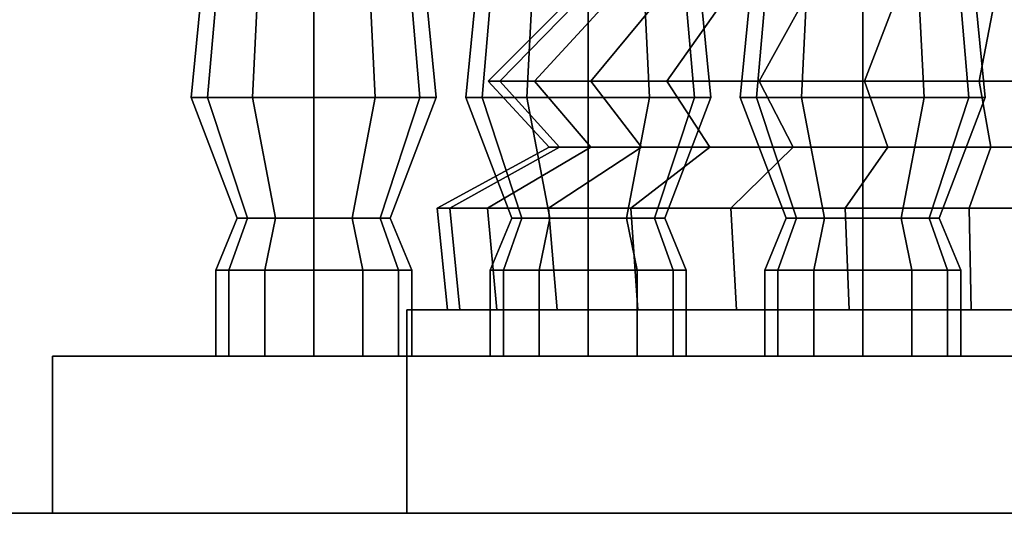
# Model space of a CAD drawing. Header units: metres. Extents: x 3 to 38.4, y 0 to 14.7.
# Tile 3 of 81: x 12.125 to 12.878, y 0.88 to 1.278. Entities that reach past the tile are written whole.
import ezdxf

# ---------------------------------------------------------------- set-up
doc = ezdxf.new("R2010")
doc.units = ezdxf.units.M
doc.layers.add('GRANITE', color=8, linetype='Continuous')
doc.layers.add('STUCCO', color=8, linetype='Continuous')

msp = doc.modelspace()

# ---------------------------------------------------------------- linework, layer by layer
at = {"layer": 'GRANITE'}
for points in [[(15.4, 0), (12.1, 0), (12.1, 0.9), (15.4, 0.9)], [(12.1, 0), (15.4, 0), (15.4, 0.9), (12.1, 0.9)]]:
    msp.add_lwpolyline(points, close=True, dxfattribs=at)
at = {"layer": 'STUCCO'}
for points in [[(12.2688, 1.218), (12.2562, 1.218), (12.266, 1.317), (12.2773, 1.317)], [(12.2562, 1.218), (12.2688, 1.218), (12.2773, 1.317), (12.266, 1.317)], [(12.2688, 1.218), (12.2562, 1.218), (12.266, 1.317), (12.2773, 1.317)], [(12.2562, 1.218), (12.2688, 1.218), (12.2773, 1.317), (12.266, 1.317)], [(12.3031, 1.218), (12.2688, 1.218), (12.2773, 1.317), (12.308, 1.317)], [(12.2688, 1.218), (12.3031, 1.218), (12.308, 1.317), (12.2773, 1.317)], [(12.3031, 1.218), (12.2688, 1.218), (12.2773, 1.317), (12.308, 1.317)], [(12.2688, 1.218), (12.3031, 1.218), (12.308, 1.317), (12.2773, 1.317)], [(12.35, 1.218), (12.3031, 1.218), (12.308, 1.317), (12.35, 1.317)], [(12.3031, 1.218), (12.35, 1.218), (12.35, 1.317), (12.308, 1.317)], [(12.35, 1.218), (12.3031, 1.218), (12.308, 1.317), (12.35, 1.317)], [(12.3031, 1.218), (12.35, 1.218), (12.35, 1.317), (12.308, 1.317)], [(12.3969, 1.218), (12.35, 1.218), (12.35, 1.317), (12.392, 1.317)], [(12.35, 1.218), (12.3969, 1.218), (12.392, 1.317), (12.35, 1.317)], [(12.3969, 1.218), (12.35, 1.218), (12.35, 1.317), (12.392, 1.317)], [(12.35, 1.218), (12.3969, 1.218), (12.392, 1.317), (12.35, 1.317)], [(12.4312, 1.218), (12.3969, 1.218), (12.392, 1.317), (12.4228, 1.317)], [(12.3969, 1.218), (12.4312, 1.218), (12.4228, 1.317), (12.392, 1.317)], [(12.4312, 1.218), (12.3969, 1.218), (12.392, 1.317), (12.4228, 1.317)], [(12.3969, 1.218), (12.4312, 1.218), (12.4228, 1.317), (12.392, 1.317)], [(12.4437, 1.218), (12.4312, 1.218), (12.4228, 1.317), (12.434, 1.317)], [(12.4312, 1.218), (12.4437, 1.218), (12.434, 1.317), (12.4228, 1.317)], [(12.4437, 1.218), (12.4312, 1.218), (12.4228, 1.317), (12.434, 1.317)], [(12.4312, 1.218), (12.4437, 1.218), (12.434, 1.317), (12.4228, 1.317)], [(12.4788, 1.218), (12.4663, 1.218), (12.476, 1.317), (12.4872, 1.317)], [(12.4663, 1.218), (12.4788, 1.218), (12.4872, 1.317), (12.476, 1.317)], [(12.4788, 1.218), (12.4663, 1.218), (12.476, 1.317), (12.4872, 1.317)], [(12.4663, 1.218), (12.4788, 1.218), (12.4872, 1.317), (12.476, 1.317)], [(12.5131, 1.218), (12.4788, 1.218), (12.4872, 1.317), (12.518, 1.317)], [(12.4788, 1.218), (12.5131, 1.218), (12.518, 1.317), (12.4872, 1.317)], [(12.5131, 1.218), (12.4788, 1.218), (12.4872, 1.317), (12.518, 1.317)], [(12.4788, 1.218), (12.5131, 1.218), (12.518, 1.317), (12.4872, 1.317)], [(12.56, 1.218), (12.5131, 1.218), (12.518, 1.317), (12.56, 1.317)], [(12.5131, 1.218), (12.56, 1.218), (12.56, 1.317), (12.518, 1.317)], [(12.56, 1.218), (12.5131, 1.218), (12.518, 1.317), (12.56, 1.317)], [(12.5131, 1.218), (12.56, 1.218), (12.56, 1.317), (12.518, 1.317)], [(12.6069, 1.218), (12.56, 1.218), (12.56, 1.317), (12.602, 1.317)], [(12.56, 1.218), (12.6069, 1.218), (12.602, 1.317), (12.56, 1.317)], [(12.6069, 1.218), (12.56, 1.218), (12.56, 1.317), (12.602, 1.317)], [(12.56, 1.218), (12.6069, 1.218), (12.602, 1.317), (12.56, 1.317)], [(12.6412, 1.218), (12.6069, 1.218), (12.602, 1.317), (12.6327, 1.317)], [(12.6069, 1.218), (12.6412, 1.218), (12.6327, 1.317), (12.602, 1.317)], [(12.6412, 1.218), (12.6069, 1.218), (12.602, 1.317), (12.6327, 1.317)], [(12.6069, 1.218), (12.6412, 1.218), (12.6327, 1.317), (12.602, 1.317)], [(12.6538, 1.218), (12.6412, 1.218), (12.6327, 1.317), (12.644, 1.317)], [(12.6412, 1.218), (12.6538, 1.218), (12.644, 1.317), (12.6327, 1.317)], [(12.6538, 1.218), (12.6412, 1.218), (12.6327, 1.317), (12.644, 1.317)], [(12.6412, 1.218), (12.6538, 1.218), (12.644, 1.317), (12.6327, 1.317)], [(12.6888, 1.218), (12.6762, 1.218), (12.686, 1.317), (12.6973, 1.317)], [(12.6762, 1.218), (12.6888, 1.218), (12.6973, 1.317), (12.686, 1.317)], [(12.6888, 1.218), (12.6762, 1.218), (12.686, 1.317), (12.6973, 1.317)], [(12.6762, 1.218), (12.6888, 1.218), (12.6973, 1.317), (12.686, 1.317)], [(12.7231, 1.218), (12.6888, 1.218), (12.6973, 1.317), (12.728, 1.317)], [(12.6888, 1.218), (12.7231, 1.218), (12.728, 1.317), (12.6973, 1.317)], [(12.7231, 1.218), (12.6888, 1.218), (12.6973, 1.317), (12.728, 1.317)], [(12.6888, 1.218), (12.7231, 1.218), (12.728, 1.317), (12.6973, 1.317)], [(12.77, 1.218), (12.7231, 1.218), (12.728, 1.317), (12.77, 1.317)], [(12.7231, 1.218), (12.77, 1.218), (12.77, 1.317), (12.728, 1.317)], [(12.77, 1.218), (12.7231, 1.218), (12.728, 1.317), (12.77, 1.317)], [(12.7231, 1.218), (12.77, 1.218), (12.77, 1.317), (12.728, 1.317)], [(12.8169, 1.218), (12.77, 1.218), (12.77, 1.317), (12.812, 1.317)], [(12.77, 1.218), (12.8169, 1.218), (12.812, 1.317), (12.77, 1.317)], [(12.8169, 1.218), (12.77, 1.218), (12.77, 1.317), (12.812, 1.317)], [(12.77, 1.218), (12.8169, 1.218), (12.812, 1.317), (12.77, 1.317)], [(12.8512, 1.218), (12.8169, 1.218), (12.812, 1.317), (12.8428, 1.317)], [(12.8169, 1.218), (12.8512, 1.218), (12.8428, 1.317), (12.812, 1.317)], [(12.8512, 1.218), (12.8169, 1.218), (12.812, 1.317), (12.8428, 1.317)], [(12.8169, 1.218), (12.8512, 1.218), (12.8428, 1.317), (12.812, 1.317)], [(12.8637, 1.218), (12.8512, 1.218), (12.8428, 1.317), (12.854, 1.317)], [(12.8512, 1.218), (12.8637, 1.218), (12.854, 1.317), (12.8428, 1.317)], [(12.8637, 1.218), (12.8512, 1.218), (12.8428, 1.317), (12.854, 1.317)], [(12.8512, 1.218), (12.8637, 1.218), (12.854, 1.317), (12.8428, 1.317)], [(12.4923, 1.2306), (12.4833, 1.2306), (12.5417, 1.2889), (12.5495, 1.2889)], [(12.4833, 1.2306), (12.4923, 1.2306), (12.5495, 1.2889), (12.5417, 1.2889)], [(12.4923, 1.2306), (12.4833, 1.2306), (12.5417, 1.2889), (12.5495, 1.2889)], [(12.4833, 1.2306), (12.4923, 1.2306), (12.5495, 1.2889), (12.5417, 1.2889)], [(12.4923, 1.2306), (12.4833, 1.2306), (12.5417, 1.2889), (12.5495, 1.2889)], [(12.4833, 1.2306), (12.4923, 1.2306), (12.5495, 1.2889), (12.5417, 1.2889)], [(12.4923, 1.2306), (12.4833, 1.2306), (12.5417, 1.2889), (12.5495, 1.2889)], [(12.4833, 1.2306), (12.4923, 1.2306), (12.5495, 1.2889), (12.5417, 1.2889)], [(12.5189, 1.2306), (12.4923, 1.2306), (12.5495, 1.2889), (12.5727, 1.2889)], [(12.4923, 1.2306), (12.5189, 1.2306), (12.5727, 1.2889), (12.5495, 1.2889)], [(12.5189, 1.2306), (12.4923, 1.2306), (12.5495, 1.2889), (12.5727, 1.2889)], [(12.4923, 1.2306), (12.5189, 1.2306), (12.5727, 1.2889), (12.5495, 1.2889)], [(12.5189, 1.2306), (12.4923, 1.2306), (12.5495, 1.2889), (12.5727, 1.2889)], [(12.4923, 1.2306), (12.5189, 1.2306), (12.5727, 1.2889), (12.5495, 1.2889)], [(12.5189, 1.2306), (12.4923, 1.2306), (12.5495, 1.2889), (12.5727, 1.2889)], [(12.4923, 1.2306), (12.5189, 1.2306), (12.5727, 1.2889), (12.5495, 1.2889)], [(12.562, 1.2306), (12.5189, 1.2306), (12.5727, 1.2889), (12.6105, 1.2889)], [(12.5189, 1.2306), (12.562, 1.2306), (12.6105, 1.2889), (12.5727, 1.2889)], [(12.562, 1.2306), (12.5189, 1.2306), (12.5727, 1.2889), (12.6105, 1.2889)], [(12.5189, 1.2306), (12.562, 1.2306), (12.6105, 1.2889), (12.5727, 1.2889)], [(12.562, 1.2306), (12.5189, 1.2306), (12.5727, 1.2889), (12.6105, 1.2889)], [(12.5189, 1.2306), (12.562, 1.2306), (12.6105, 1.2889), (12.5727, 1.2889)], [(12.562, 1.2306), (12.5189, 1.2306), (12.5727, 1.2889), (12.6105, 1.2889)], [(12.5189, 1.2306), (12.562, 1.2306), (12.6105, 1.2889), (12.5727, 1.2889)], [(12.62, 1.2306), (12.562, 1.2306), (12.6105, 1.2889), (12.6613, 1.2889)], [(12.562, 1.2306), (12.62, 1.2306), (12.6613, 1.2889), (12.6105, 1.2889)], [(12.62, 1.2306), (12.562, 1.2306), (12.6105, 1.2889), (12.6613, 1.2889)], [(12.562, 1.2306), (12.62, 1.2306), (12.6613, 1.2889), (12.6105, 1.2889)], [(12.62, 1.2306), (12.562, 1.2306), (12.6105, 1.2889), (12.6613, 1.2889)], [(12.562, 1.2306), (12.62, 1.2306), (12.6613, 1.2889), (12.6105, 1.2889)], [(12.62, 1.2306), (12.562, 1.2306), (12.6105, 1.2889), (12.6613, 1.2889)], [(12.562, 1.2306), (12.62, 1.2306), (12.6613, 1.2889), (12.6105, 1.2889)], [(12.6907, 1.2306), (12.62, 1.2306), (12.6613, 1.2889), (12.7231, 1.2889)], [(12.62, 1.2306), (12.6907, 1.2306), (12.7231, 1.2889), (12.6613, 1.2889)], [(12.6907, 1.2306), (12.62, 1.2306), (12.6613, 1.2889), (12.7231, 1.2889)], [(12.62, 1.2306), (12.6907, 1.2306), (12.7231, 1.2889), (12.6613, 1.2889)], [(12.6907, 1.2306), (12.62, 1.2306), (12.6613, 1.2889), (12.7231, 1.2889)], [(12.62, 1.2306), (12.6907, 1.2306), (12.7231, 1.2889), (12.6613, 1.2889)], [(12.6907, 1.2306), (12.62, 1.2306), (12.6613, 1.2889), (12.7231, 1.2889)], [(12.62, 1.2306), (12.6907, 1.2306), (12.7231, 1.2889), (12.6613, 1.2889)], [(12.7714, 1.2306), (12.6907, 1.2306), (12.7231, 1.2889), (12.7937, 1.2889)], [(12.6907, 1.2306), (12.7714, 1.2306), (12.7937, 1.2889), (12.7231, 1.2889)], [(12.7714, 1.2306), (12.6907, 1.2306), (12.7231, 1.2889), (12.7937, 1.2889)], [(12.6907, 1.2306), (12.7714, 1.2306), (12.7937, 1.2889), (12.7231, 1.2889)], [(12.7714, 1.2306), (12.6907, 1.2306), (12.7231, 1.2889), (12.7937, 1.2889)], [(12.6907, 1.2306), (12.7714, 1.2306), (12.7937, 1.2889), (12.7231, 1.2889)], [(12.7714, 1.2306), (12.6907, 1.2306), (12.7231, 1.2889), (12.7937, 1.2889)], [(12.6907, 1.2306), (12.7714, 1.2306), (12.7937, 1.2889), (12.7231, 1.2889)], [(12.859, 1.2306), (12.7714, 1.2306), (12.7937, 1.2889), (12.8703, 1.2889)], [(12.7714, 1.2306), (12.859, 1.2306), (12.8703, 1.2889), (12.7937, 1.2889)], [(12.859, 1.2306), (12.7714, 1.2306), (12.7937, 1.2889), (12.8703, 1.2889)], [(12.7714, 1.2306), (12.859, 1.2306), (12.8703, 1.2889), (12.7937, 1.2889)], [(12.859, 1.2306), (12.7714, 1.2306), (12.7937, 1.2889), (12.8703, 1.2889)], [(12.7714, 1.2306), (12.859, 1.2306), (12.8703, 1.2889), (12.7937, 1.2889)], [(12.859, 1.2306), (12.7714, 1.2306), (12.7937, 1.2889), (12.8703, 1.2889)], [(12.7714, 1.2306), (12.859, 1.2306), (12.8703, 1.2889), (12.7937, 1.2889)], [(12.95, 1.2306), (12.859, 1.2306), (12.8703, 1.2889), (12.95, 1.2889)], [(12.859, 1.2306), (12.95, 1.2306), (12.95, 1.2889), (12.8703, 1.2889)], [(12.95, 1.2306), (12.859, 1.2306), (12.8703, 1.2889), (12.95, 1.2889)], [(12.859, 1.2306), (12.95, 1.2306), (12.95, 1.2889), (12.8703, 1.2889)], [(12.95, 1.2306), (12.859, 1.2306), (12.8703, 1.2889), (12.95, 1.2889)], [(12.859, 1.2306), (12.95, 1.2306), (12.95, 1.2889), (12.8703, 1.2889)], [(12.95, 1.2306), (12.859, 1.2306), (12.8703, 1.2889), (12.95, 1.2889)], [(12.859, 1.2306), (12.95, 1.2306), (12.95, 1.2889), (12.8703, 1.2889)], [(12.5381, 1.18), (12.53, 1.18), (12.4833, 1.2306), (12.4923, 1.2306)], [(12.53, 1.18), (12.5381, 1.18), (12.4923, 1.2306), (12.4833, 1.2306)], [(12.5381, 1.18), (12.53, 1.18), (12.4833, 1.2306), (12.4923, 1.2306)], [(12.53, 1.18), (12.5381, 1.18), (12.4923, 1.2306), (12.4833, 1.2306)], [(12.5381, 1.18), (12.53, 1.18), (12.4833, 1.2306), (12.4923, 1.2306)], [(12.53, 1.18), (12.5381, 1.18), (12.4923, 1.2306), (12.4833, 1.2306)], [(12.5381, 1.18), (12.53, 1.18), (12.4833, 1.2306), (12.4923, 1.2306)], [(12.53, 1.18), (12.5381, 1.18), (12.4923, 1.2306), (12.4833, 1.2306)], [(12.562, 1.18), (12.5381, 1.18), (12.4923, 1.2306), (12.5189, 1.2306)], [(12.5381, 1.18), (12.562, 1.18), (12.5189, 1.2306), (12.4923, 1.2306)], [(12.562, 1.18), (12.5381, 1.18), (12.4923, 1.2306), (12.5189, 1.2306)], [(12.5381, 1.18), (12.562, 1.18), (12.5189, 1.2306), (12.4923, 1.2306)], [(12.562, 1.18), (12.5381, 1.18), (12.4923, 1.2306), (12.5189, 1.2306)], [(12.5381, 1.18), (12.562, 1.18), (12.5189, 1.2306), (12.4923, 1.2306)], [(12.562, 1.18), (12.5381, 1.18), (12.4923, 1.2306), (12.5189, 1.2306)], [(12.5381, 1.18), (12.562, 1.18), (12.5189, 1.2306), (12.4923, 1.2306)], [(12.6008, 1.18), (12.562, 1.18), (12.5189, 1.2306), (12.562, 1.2306)], [(12.562, 1.18), (12.6008, 1.18), (12.562, 1.2306), (12.5189, 1.2306)], [(12.6008, 1.18), (12.562, 1.18), (12.5189, 1.2306), (12.562, 1.2306)], [(12.562, 1.18), (12.6008, 1.18), (12.562, 1.2306), (12.5189, 1.2306)], [(12.6008, 1.18), (12.562, 1.18), (12.5189, 1.2306), (12.562, 1.2306)], [(12.562, 1.18), (12.6008, 1.18), (12.562, 1.2306), (12.5189, 1.2306)], [(12.6008, 1.18), (12.562, 1.18), (12.5189, 1.2306), (12.562, 1.2306)], [(12.562, 1.18), (12.6008, 1.18), (12.562, 1.2306), (12.5189, 1.2306)], [(12.653, 1.18), (12.6008, 1.18), (12.562, 1.2306), (12.62, 1.2306)], [(12.6008, 1.18), (12.653, 1.18), (12.62, 1.2306), (12.562, 1.2306)], [(12.653, 1.18), (12.6008, 1.18), (12.562, 1.2306), (12.62, 1.2306)], [(12.6008, 1.18), (12.653, 1.18), (12.62, 1.2306), (12.562, 1.2306)], [(12.653, 1.18), (12.6008, 1.18), (12.562, 1.2306), (12.62, 1.2306)], [(12.6008, 1.18), (12.653, 1.18), (12.62, 1.2306), (12.562, 1.2306)], [(12.653, 1.18), (12.6008, 1.18), (12.562, 1.2306), (12.62, 1.2306)], [(12.6008, 1.18), (12.653, 1.18), (12.62, 1.2306), (12.562, 1.2306)], [(12.7167, 1.18), (12.653, 1.18), (12.62, 1.2306), (12.6907, 1.2306)], [(12.653, 1.18), (12.7167, 1.18), (12.6907, 1.2306), (12.62, 1.2306)], [(12.7167, 1.18), (12.653, 1.18), (12.62, 1.2306), (12.6907, 1.2306)], [(12.653, 1.18), (12.7167, 1.18), (12.6907, 1.2306), (12.62, 1.2306)], [(12.7167, 1.18), (12.653, 1.18), (12.62, 1.2306), (12.6907, 1.2306)], [(12.653, 1.18), (12.7167, 1.18), (12.6907, 1.2306), (12.62, 1.2306)], [(12.7167, 1.18), (12.653, 1.18), (12.62, 1.2306), (12.6907, 1.2306)], [(12.653, 1.18), (12.7167, 1.18), (12.6907, 1.2306), (12.62, 1.2306)], [(12.7893, 1.18), (12.7167, 1.18), (12.6907, 1.2306), (12.7714, 1.2306)], [(12.7167, 1.18), (12.7893, 1.18), (12.7714, 1.2306), (12.6907, 1.2306)], [(12.7893, 1.18), (12.7167, 1.18), (12.6907, 1.2306), (12.7714, 1.2306)], [(12.7167, 1.18), (12.7893, 1.18), (12.7714, 1.2306), (12.6907, 1.2306)], [(12.7893, 1.18), (12.7167, 1.18), (12.6907, 1.2306), (12.7714, 1.2306)], [(12.7167, 1.18), (12.7893, 1.18), (12.7714, 1.2306), (12.6907, 1.2306)], [(12.7893, 1.18), (12.7167, 1.18), (12.6907, 1.2306), (12.7714, 1.2306)], [(12.7167, 1.18), (12.7893, 1.18), (12.7714, 1.2306), (12.6907, 1.2306)], [(12.8681, 1.18), (12.7893, 1.18), (12.7714, 1.2306), (12.859, 1.2306)], [(12.7893, 1.18), (12.8681, 1.18), (12.859, 1.2306), (12.7714, 1.2306)], [(12.8681, 1.18), (12.7893, 1.18), (12.7714, 1.2306), (12.859, 1.2306)], [(12.7893, 1.18), (12.8681, 1.18), (12.859, 1.2306), (12.7714, 1.2306)], [(12.8681, 1.18), (12.7893, 1.18), (12.7714, 1.2306), (12.859, 1.2306)], [(12.7893, 1.18), (12.8681, 1.18), (12.859, 1.2306), (12.7714, 1.2306)], [(12.8681, 1.18), (12.7893, 1.18), (12.7714, 1.2306), (12.859, 1.2306)], [(12.7893, 1.18), (12.8681, 1.18), (12.859, 1.2306), (12.7714, 1.2306)], [(12.95, 1.18), (12.8681, 1.18), (12.859, 1.2306), (12.95, 1.2306)], [(12.8681, 1.18), (12.95, 1.18), (12.95, 1.2306), (12.859, 1.2306)], [(12.95, 1.18), (12.8681, 1.18), (12.859, 1.2306), (12.95, 1.2306)], [(12.8681, 1.18), (12.95, 1.18), (12.95, 1.2306), (12.859, 1.2306)], [(12.95, 1.18), (12.8681, 1.18), (12.859, 1.2306), (12.95, 1.2306)], [(12.8681, 1.18), (12.95, 1.18), (12.95, 1.2306), (12.859, 1.2306)], [(12.95, 1.18), (12.8681, 1.18), (12.859, 1.2306), (12.95, 1.2306)], [(12.8681, 1.18), (12.95, 1.18), (12.95, 1.2306), (12.859, 1.2306)], [(12.2993, 1.1256), (12.2915, 1.1256), (12.2562, 1.218), (12.2688, 1.218)], [(12.2915, 1.1256), (12.2993, 1.1256), (12.2688, 1.218), (12.2562, 1.218)], [(12.2993, 1.1256), (12.2915, 1.1256), (12.2562, 1.218), (12.2688, 1.218)], [(12.2915, 1.1256), (12.2993, 1.1256), (12.2688, 1.218), (12.2562, 1.218)], [(12.3208, 1.1256), (12.2993, 1.1256), (12.2688, 1.218), (12.3031, 1.218)], [(12.2993, 1.1256), (12.3208, 1.1256), (12.3031, 1.218), (12.2688, 1.218)], [(12.3208, 1.1256), (12.2993, 1.1256), (12.2688, 1.218), (12.3031, 1.218)], [(12.2993, 1.1256), (12.3208, 1.1256), (12.3031, 1.218), (12.2688, 1.218)], [(12.35, 1.1256), (12.3208, 1.1256), (12.3031, 1.218), (12.35, 1.218)], [(12.3208, 1.1256), (12.35, 1.1256), (12.35, 1.218), (12.3031, 1.218)], [(12.35, 1.1256), (12.3208, 1.1256), (12.3031, 1.218), (12.35, 1.218)], [(12.3208, 1.1256), (12.35, 1.1256), (12.35, 1.218), (12.3031, 1.218)], [(12.3793, 1.1256), (12.35, 1.1256), (12.35, 1.218), (12.3969, 1.218)], [(12.35, 1.1256), (12.3793, 1.1256), (12.3969, 1.218), (12.35, 1.218)], [(12.3793, 1.1256), (12.35, 1.1256), (12.35, 1.218), (12.3969, 1.218)], [(12.35, 1.1256), (12.3793, 1.1256), (12.3969, 1.218), (12.35, 1.218)], [(12.4007, 1.1256), (12.3793, 1.1256), (12.3969, 1.218), (12.4312, 1.218)], [(12.3793, 1.1256), (12.4007, 1.1256), (12.4312, 1.218), (12.3969, 1.218)], [(12.4007, 1.1256), (12.3793, 1.1256), (12.3969, 1.218), (12.4312, 1.218)], [(12.3793, 1.1256), (12.4007, 1.1256), (12.4312, 1.218), (12.3969, 1.218)], [(12.4085, 1.1256), (12.4007, 1.1256), (12.4312, 1.218), (12.4437, 1.218)], [(12.4007, 1.1256), (12.4085, 1.1256), (12.4437, 1.218), (12.4312, 1.218)], [(12.4085, 1.1256), (12.4007, 1.1256), (12.4312, 1.218), (12.4437, 1.218)], [(12.4007, 1.1256), (12.4085, 1.1256), (12.4437, 1.218), (12.4312, 1.218)], [(12.5093, 1.1256), (12.5015, 1.1256), (12.4663, 1.218), (12.4788, 1.218)], [(12.5015, 1.1256), (12.5093, 1.1256), (12.4788, 1.218), (12.4663, 1.218)], [(12.5093, 1.1256), (12.5015, 1.1256), (12.4663, 1.218), (12.4788, 1.218)], [(12.5015, 1.1256), (12.5093, 1.1256), (12.4788, 1.218), (12.4663, 1.218)], [(12.5307, 1.1256), (12.5093, 1.1256), (12.4788, 1.218), (12.5131, 1.218)], [(12.5093, 1.1256), (12.5307, 1.1256), (12.5131, 1.218), (12.4788, 1.218)], [(12.5307, 1.1256), (12.5093, 1.1256), (12.4788, 1.218), (12.5131, 1.218)], [(12.5093, 1.1256), (12.5307, 1.1256), (12.5131, 1.218), (12.4788, 1.218)], [(12.56, 1.1256), (12.5307, 1.1256), (12.5131, 1.218), (12.56, 1.218)], [(12.5307, 1.1256), (12.56, 1.1256), (12.56, 1.218), (12.5131, 1.218)], [(12.56, 1.1256), (12.5307, 1.1256), (12.5131, 1.218), (12.56, 1.218)], [(12.5307, 1.1256), (12.56, 1.1256), (12.56, 1.218), (12.5131, 1.218)], [(12.5892, 1.1256), (12.56, 1.1256), (12.56, 1.218), (12.6069, 1.218)], [(12.56, 1.1256), (12.5892, 1.1256), (12.6069, 1.218), (12.56, 1.218)], [(12.5892, 1.1256), (12.56, 1.1256), (12.56, 1.218), (12.6069, 1.218)], [(12.56, 1.1256), (12.5892, 1.1256), (12.6069, 1.218), (12.56, 1.218)], [(12.6107, 1.1256), (12.5892, 1.1256), (12.6069, 1.218), (12.6412, 1.218)], [(12.5892, 1.1256), (12.6107, 1.1256), (12.6412, 1.218), (12.6069, 1.218)], [(12.6107, 1.1256), (12.5892, 1.1256), (12.6069, 1.218), (12.6412, 1.218)], [(12.5892, 1.1256), (12.6107, 1.1256), (12.6412, 1.218), (12.6069, 1.218)], [(12.6185, 1.1256), (12.6107, 1.1256), (12.6412, 1.218), (12.6538, 1.218)], [(12.6107, 1.1256), (12.6185, 1.1256), (12.6538, 1.218), (12.6412, 1.218)], [(12.6185, 1.1256), (12.6107, 1.1256), (12.6412, 1.218), (12.6538, 1.218)], [(12.6107, 1.1256), (12.6185, 1.1256), (12.6538, 1.218), (12.6412, 1.218)], [(12.7193, 1.1256), (12.7115, 1.1256), (12.6762, 1.218), (12.6888, 1.218)], [(12.7115, 1.1256), (12.7193, 1.1256), (12.6888, 1.218), (12.6762, 1.218)], [(12.7193, 1.1256), (12.7115, 1.1256), (12.6762, 1.218), (12.6888, 1.218)], [(12.7115, 1.1256), (12.7193, 1.1256), (12.6888, 1.218), (12.6762, 1.218)], [(12.7408, 1.1256), (12.7193, 1.1256), (12.6888, 1.218), (12.7231, 1.218)], [(12.7193, 1.1256), (12.7408, 1.1256), (12.7231, 1.218), (12.6888, 1.218)], [(12.7408, 1.1256), (12.7193, 1.1256), (12.6888, 1.218), (12.7231, 1.218)], [(12.7193, 1.1256), (12.7408, 1.1256), (12.7231, 1.218), (12.6888, 1.218)], [(12.77, 1.1256), (12.7408, 1.1256), (12.7231, 1.218), (12.77, 1.218)], [(12.7408, 1.1256), (12.77, 1.1256), (12.77, 1.218), (12.7231, 1.218)], [(12.77, 1.1256), (12.7408, 1.1256), (12.7231, 1.218), (12.77, 1.218)], [(12.7408, 1.1256), (12.77, 1.1256), (12.77, 1.218), (12.7231, 1.218)], [(12.7993, 1.1256), (12.77, 1.1256), (12.77, 1.218), (12.8169, 1.218)], [(12.77, 1.1256), (12.7993, 1.1256), (12.8169, 1.218), (12.77, 1.218)], [(12.7993, 1.1256), (12.77, 1.1256), (12.77, 1.218), (12.8169, 1.218)], [(12.77, 1.1256), (12.7993, 1.1256), (12.8169, 1.218), (12.77, 1.218)], [(12.8207, 1.1256), (12.7993, 1.1256), (12.8169, 1.218), (12.8512, 1.218)], [(12.7993, 1.1256), (12.8207, 1.1256), (12.8512, 1.218), (12.8169, 1.218)], [(12.8207, 1.1256), (12.7993, 1.1256), (12.8169, 1.218), (12.8512, 1.218)], [(12.7993, 1.1256), (12.8207, 1.1256), (12.8512, 1.218), (12.8169, 1.218)], [(12.8285, 1.1256), (12.8207, 1.1256), (12.8512, 1.218), (12.8637, 1.218)], [(12.8207, 1.1256), (12.8285, 1.1256), (12.8637, 1.218), (12.8512, 1.218)], [(12.8285, 1.1256), (12.8207, 1.1256), (12.8512, 1.218), (12.8637, 1.218)], [(12.8207, 1.1256), (12.8285, 1.1256), (12.8637, 1.218), (12.8512, 1.218)], [(12.4542, 1.1333), (12.4444, 1.1333), (12.53, 1.18), (12.5381, 1.18)], [(12.4444, 1.1333), (12.4542, 1.1333), (12.5381, 1.18), (12.53, 1.18)], [(12.4542, 1.1333), (12.4444, 1.1333), (12.53, 1.18), (12.5381, 1.18)], [(12.4444, 1.1333), (12.4542, 1.1333), (12.5381, 1.18), (12.53, 1.18)], [(12.4542, 1.1333), (12.4444, 1.1333), (12.53, 1.18), (12.5381, 1.18)], [(12.4444, 1.1333), (12.4542, 1.1333), (12.5381, 1.18), (12.53, 1.18)], [(12.4542, 1.1333), (12.4444, 1.1333), (12.53, 1.18), (12.5381, 1.18)], [(12.4444, 1.1333), (12.4542, 1.1333), (12.5381, 1.18), (12.53, 1.18)], [(12.4829, 1.1333), (12.4542, 1.1333), (12.5381, 1.18), (12.562, 1.18)], [(12.4542, 1.1333), (12.4829, 1.1333), (12.562, 1.18), (12.5381, 1.18)], [(12.4829, 1.1333), (12.4542, 1.1333), (12.5381, 1.18), (12.562, 1.18)], [(12.4542, 1.1333), (12.4829, 1.1333), (12.562, 1.18), (12.5381, 1.18)], [(12.4829, 1.1333), (12.4542, 1.1333), (12.5381, 1.18), (12.562, 1.18)], [(12.4542, 1.1333), (12.4829, 1.1333), (12.562, 1.18), (12.5381, 1.18)], [(12.4829, 1.1333), (12.4542, 1.1333), (12.5381, 1.18), (12.562, 1.18)], [(12.4542, 1.1333), (12.4829, 1.1333), (12.562, 1.18), (12.5381, 1.18)], [(12.5297, 1.1333), (12.4829, 1.1333), (12.562, 1.18), (12.6008, 1.18)], [(12.4829, 1.1333), (12.5297, 1.1333), (12.6008, 1.18), (12.562, 1.18)], [(12.5297, 1.1333), (12.4829, 1.1333), (12.562, 1.18), (12.6008, 1.18)], [(12.4829, 1.1333), (12.5297, 1.1333), (12.6008, 1.18), (12.562, 1.18)], [(12.5297, 1.1333), (12.4829, 1.1333), (12.562, 1.18), (12.6008, 1.18)], [(12.4829, 1.1333), (12.5297, 1.1333), (12.6008, 1.18), (12.562, 1.18)], [(12.5297, 1.1333), (12.4829, 1.1333), (12.562, 1.18), (12.6008, 1.18)], [(12.4829, 1.1333), (12.5297, 1.1333), (12.6008, 1.18), (12.562, 1.18)], [(12.5925, 1.1333), (12.5297, 1.1333), (12.6008, 1.18), (12.653, 1.18)], [(12.5297, 1.1333), (12.5925, 1.1333), (12.653, 1.18), (12.6008, 1.18)], [(12.5925, 1.1333), (12.5297, 1.1333), (12.6008, 1.18), (12.653, 1.18)], [(12.5297, 1.1333), (12.5925, 1.1333), (12.653, 1.18), (12.6008, 1.18)], [(12.5925, 1.1333), (12.5297, 1.1333), (12.6008, 1.18), (12.653, 1.18)], [(12.5297, 1.1333), (12.5925, 1.1333), (12.653, 1.18), (12.6008, 1.18)], [(12.5925, 1.1333), (12.5297, 1.1333), (12.6008, 1.18), (12.653, 1.18)], [(12.5297, 1.1333), (12.5925, 1.1333), (12.653, 1.18), (12.6008, 1.18)], [(12.6691, 1.1333), (12.5925, 1.1333), (12.653, 1.18), (12.7167, 1.18)], [(12.5925, 1.1333), (12.6691, 1.1333), (12.7167, 1.18), (12.653, 1.18)], [(12.6691, 1.1333), (12.5925, 1.1333), (12.653, 1.18), (12.7167, 1.18)], [(12.5925, 1.1333), (12.6691, 1.1333), (12.7167, 1.18), (12.653, 1.18)], [(12.6691, 1.1333), (12.5925, 1.1333), (12.653, 1.18), (12.7167, 1.18)], [(12.5925, 1.1333), (12.6691, 1.1333), (12.7167, 1.18), (12.653, 1.18)], [(12.6691, 1.1333), (12.5925, 1.1333), (12.653, 1.18), (12.7167, 1.18)], [(12.5925, 1.1333), (12.6691, 1.1333), (12.7167, 1.18), (12.653, 1.18)], [(12.7565, 1.1333), (12.6691, 1.1333), (12.7167, 1.18), (12.7893, 1.18)], [(12.6691, 1.1333), (12.7565, 1.1333), (12.7893, 1.18), (12.7167, 1.18)], [(12.7565, 1.1333), (12.6691, 1.1333), (12.7167, 1.18), (12.7893, 1.18)], [(12.6691, 1.1333), (12.7565, 1.1333), (12.7893, 1.18), (12.7167, 1.18)], [(12.7565, 1.1333), (12.6691, 1.1333), (12.7167, 1.18), (12.7893, 1.18)], [(12.6691, 1.1333), (12.7565, 1.1333), (12.7893, 1.18), (12.7167, 1.18)], [(12.7565, 1.1333), (12.6691, 1.1333), (12.7167, 1.18), (12.7893, 1.18)], [(12.6691, 1.1333), (12.7565, 1.1333), (12.7893, 1.18), (12.7167, 1.18)], [(12.8514, 1.1333), (12.7565, 1.1333), (12.7893, 1.18), (12.8681, 1.18)], [(12.7565, 1.1333), (12.8514, 1.1333), (12.8681, 1.18), (12.7893, 1.18)], [(12.8514, 1.1333), (12.7565, 1.1333), (12.7893, 1.18), (12.8681, 1.18)], [(12.7565, 1.1333), (12.8514, 1.1333), (12.8681, 1.18), (12.7893, 1.18)], [(12.8514, 1.1333), (12.7565, 1.1333), (12.7893, 1.18), (12.8681, 1.18)], [(12.7565, 1.1333), (12.8514, 1.1333), (12.8681, 1.18), (12.7893, 1.18)], [(12.8514, 1.1333), (12.7565, 1.1333), (12.7893, 1.18), (12.8681, 1.18)], [(12.7565, 1.1333), (12.8514, 1.1333), (12.8681, 1.18), (12.7893, 1.18)], [(12.95, 1.1333), (12.8514, 1.1333), (12.8681, 1.18), (12.95, 1.18)], [(12.8514, 1.1333), (12.95, 1.1333), (12.95, 1.18), (12.8681, 1.18)], [(12.95, 1.1333), (12.8514, 1.1333), (12.8681, 1.18), (12.95, 1.18)], [(12.8514, 1.1333), (12.95, 1.1333), (12.95, 1.18), (12.8681, 1.18)], [(12.95, 1.1333), (12.8514, 1.1333), (12.8681, 1.18), (12.95, 1.18)], [(12.8514, 1.1333), (12.95, 1.1333), (12.95, 1.18), (12.8681, 1.18)], [(12.95, 1.1333), (12.8514, 1.1333), (12.8681, 1.18), (12.95, 1.18)], [(12.8514, 1.1333), (12.95, 1.1333), (12.95, 1.18), (12.8681, 1.18)], [(12.4618, 1.0556), (12.4522, 1.0556), (12.4444, 1.1333), (12.4542, 1.1333)], [(12.4522, 1.0556), (12.4618, 1.0556), (12.4542, 1.1333), (12.4444, 1.1333)], [(12.4618, 1.0556), (12.4522, 1.0556), (12.4444, 1.1333), (12.4542, 1.1333)], [(12.4522, 1.0556), (12.4618, 1.0556), (12.4542, 1.1333), (12.4444, 1.1333)], [(12.4618, 1.0556), (12.4522, 1.0556), (12.4444, 1.1333), (12.4542, 1.1333)], [(12.4522, 1.0556), (12.4618, 1.0556), (12.4542, 1.1333), (12.4444, 1.1333)], [(12.4618, 1.0556), (12.4522, 1.0556), (12.4444, 1.1333), (12.4542, 1.1333)], [(12.4522, 1.0556), (12.4618, 1.0556), (12.4542, 1.1333), (12.4444, 1.1333)], [(12.4901, 1.0556), (12.4618, 1.0556), (12.4542, 1.1333), (12.4829, 1.1333)], [(12.4618, 1.0556), (12.4901, 1.0556), (12.4829, 1.1333), (12.4542, 1.1333)], [(12.4901, 1.0556), (12.4618, 1.0556), (12.4542, 1.1333), (12.4829, 1.1333)], [(12.4618, 1.0556), (12.4901, 1.0556), (12.4829, 1.1333), (12.4542, 1.1333)], [(12.4901, 1.0556), (12.4618, 1.0556), (12.4542, 1.1333), (12.4829, 1.1333)], [(12.4618, 1.0556), (12.4901, 1.0556), (12.4829, 1.1333), (12.4542, 1.1333)], [(12.4901, 1.0556), (12.4618, 1.0556), (12.4542, 1.1333), (12.4829, 1.1333)], [(12.4618, 1.0556), (12.4901, 1.0556), (12.4829, 1.1333), (12.4542, 1.1333)], [(12.5361, 1.0556), (12.4901, 1.0556), (12.4829, 1.1333), (12.5297, 1.1333)], [(12.4901, 1.0556), (12.5361, 1.0556), (12.5297, 1.1333), (12.4829, 1.1333)], [(12.5361, 1.0556), (12.4901, 1.0556), (12.4829, 1.1333), (12.5297, 1.1333)], [(12.4901, 1.0556), (12.5361, 1.0556), (12.5297, 1.1333), (12.4829, 1.1333)], [(12.5361, 1.0556), (12.4901, 1.0556), (12.4829, 1.1333), (12.5297, 1.1333)], [(12.4901, 1.0556), (12.5361, 1.0556), (12.5297, 1.1333), (12.4829, 1.1333)], [(12.5361, 1.0556), (12.4901, 1.0556), (12.4829, 1.1333), (12.5297, 1.1333)], [(12.4901, 1.0556), (12.5361, 1.0556), (12.5297, 1.1333), (12.4829, 1.1333)], [(12.598, 1.0556), (12.5361, 1.0556), (12.5297, 1.1333), (12.5925, 1.1333)], [(12.5361, 1.0556), (12.598, 1.0556), (12.5925, 1.1333), (12.5297, 1.1333)], [(12.598, 1.0556), (12.5361, 1.0556), (12.5297, 1.1333), (12.5925, 1.1333)], [(12.5361, 1.0556), (12.598, 1.0556), (12.5925, 1.1333), (12.5297, 1.1333)], [(12.598, 1.0556), (12.5361, 1.0556), (12.5297, 1.1333), (12.5925, 1.1333)], [(12.5361, 1.0556), (12.598, 1.0556), (12.5925, 1.1333), (12.5297, 1.1333)], [(12.598, 1.0556), (12.5361, 1.0556), (12.5297, 1.1333), (12.5925, 1.1333)], [(12.5361, 1.0556), (12.598, 1.0556), (12.5925, 1.1333), (12.5297, 1.1333)], [(12.6735, 1.0556), (12.598, 1.0556), (12.5925, 1.1333), (12.6691, 1.1333)], [(12.598, 1.0556), (12.6735, 1.0556), (12.6691, 1.1333), (12.5925, 1.1333)], [(12.6735, 1.0556), (12.598, 1.0556), (12.5925, 1.1333), (12.6691, 1.1333)], [(12.598, 1.0556), (12.6735, 1.0556), (12.6691, 1.1333), (12.5925, 1.1333)], [(12.6735, 1.0556), (12.598, 1.0556), (12.5925, 1.1333), (12.6691, 1.1333)], [(12.598, 1.0556), (12.6735, 1.0556), (12.6691, 1.1333), (12.5925, 1.1333)], [(12.6735, 1.0556), (12.598, 1.0556), (12.5925, 1.1333), (12.6691, 1.1333)], [(12.598, 1.0556), (12.6735, 1.0556), (12.6691, 1.1333), (12.5925, 1.1333)], [(12.7595, 1.0556), (12.6735, 1.0556), (12.6691, 1.1333), (12.7565, 1.1333)], [(12.6735, 1.0556), (12.7595, 1.0556), (12.7565, 1.1333), (12.6691, 1.1333)], [(12.7595, 1.0556), (12.6735, 1.0556), (12.6691, 1.1333), (12.7565, 1.1333)], [(12.6735, 1.0556), (12.7595, 1.0556), (12.7565, 1.1333), (12.6691, 1.1333)], [(12.7595, 1.0556), (12.6735, 1.0556), (12.6691, 1.1333), (12.7565, 1.1333)], [(12.6735, 1.0556), (12.7595, 1.0556), (12.7565, 1.1333), (12.6691, 1.1333)], [(12.7595, 1.0556), (12.6735, 1.0556), (12.6691, 1.1333), (12.7565, 1.1333)], [(12.6735, 1.0556), (12.7595, 1.0556), (12.7565, 1.1333), (12.6691, 1.1333)], [(12.8529, 1.0556), (12.7595, 1.0556), (12.7565, 1.1333), (12.8514, 1.1333)], [(12.7595, 1.0556), (12.8529, 1.0556), (12.8514, 1.1333), (12.7565, 1.1333)], [(12.8529, 1.0556), (12.7595, 1.0556), (12.7565, 1.1333), (12.8514, 1.1333)], [(12.7595, 1.0556), (12.8529, 1.0556), (12.8514, 1.1333), (12.7565, 1.1333)], [(12.8529, 1.0556), (12.7595, 1.0556), (12.7565, 1.1333), (12.8514, 1.1333)], [(12.7595, 1.0556), (12.8529, 1.0556), (12.8514, 1.1333), (12.7565, 1.1333)], [(12.8529, 1.0556), (12.7595, 1.0556), (12.7565, 1.1333), (12.8514, 1.1333)], [(12.7595, 1.0556), (12.8529, 1.0556), (12.8514, 1.1333), (12.7565, 1.1333)], [(12.95, 1.0556), (12.8529, 1.0556), (12.8514, 1.1333), (12.95, 1.1333)], [(12.8529, 1.0556), (12.95, 1.0556), (12.95, 1.1333), (12.8514, 1.1333)], [(12.95, 1.0556), (12.8529, 1.0556), (12.8514, 1.1333), (12.95, 1.1333)], [(12.8529, 1.0556), (12.95, 1.0556), (12.95, 1.1333), (12.8514, 1.1333)], [(12.95, 1.0556), (12.8529, 1.0556), (12.8514, 1.1333), (12.95, 1.1333)], [(12.8529, 1.0556), (12.95, 1.0556), (12.95, 1.1333), (12.8514, 1.1333)], [(12.95, 1.0556), (12.8529, 1.0556), (12.8514, 1.1333), (12.95, 1.1333)], [(12.8529, 1.0556), (12.95, 1.0556), (12.95, 1.1333), (12.8514, 1.1333)], [(12.2851, 1.086), (12.275, 1.086), (12.2915, 1.1256), (12.2993, 1.1256)], [(12.275, 1.086), (12.2851, 1.086), (12.2993, 1.1256), (12.2915, 1.1256)], [(12.2851, 1.086), (12.275, 1.086), (12.2915, 1.1256), (12.2993, 1.1256)], [(12.275, 1.086), (12.2851, 1.086), (12.2993, 1.1256), (12.2915, 1.1256)], [(12.3125, 1.086), (12.2851, 1.086), (12.2993, 1.1256), (12.3208, 1.1256)], [(12.2851, 1.086), (12.3125, 1.086), (12.3208, 1.1256), (12.2993, 1.1256)], [(12.3125, 1.086), (12.2851, 1.086), (12.2993, 1.1256), (12.3208, 1.1256)], [(12.2851, 1.086), (12.3125, 1.086), (12.3208, 1.1256), (12.2993, 1.1256)], [(12.35, 1.086), (12.3125, 1.086), (12.3208, 1.1256), (12.35, 1.1256)], [(12.3125, 1.086), (12.35, 1.086), (12.35, 1.1256), (12.3208, 1.1256)], [(12.35, 1.086), (12.3125, 1.086), (12.3208, 1.1256), (12.35, 1.1256)], [(12.3125, 1.086), (12.35, 1.086), (12.35, 1.1256), (12.3208, 1.1256)], [(12.3875, 1.086), (12.35, 1.086), (12.35, 1.1256), (12.3793, 1.1256)], [(12.35, 1.086), (12.3875, 1.086), (12.3793, 1.1256), (12.35, 1.1256)], [(12.3875, 1.086), (12.35, 1.086), (12.35, 1.1256), (12.3793, 1.1256)], [(12.35, 1.086), (12.3875, 1.086), (12.3793, 1.1256), (12.35, 1.1256)], [(12.4149, 1.086), (12.3875, 1.086), (12.3793, 1.1256), (12.4007, 1.1256)], [(12.3875, 1.086), (12.4149, 1.086), (12.4007, 1.1256), (12.3793, 1.1256)], [(12.4149, 1.086), (12.3875, 1.086), (12.3793, 1.1256), (12.4007, 1.1256)], [(12.3875, 1.086), (12.4149, 1.086), (12.4007, 1.1256), (12.3793, 1.1256)], [(12.425, 1.086), (12.4149, 1.086), (12.4007, 1.1256), (12.4085, 1.1256)], [(12.4149, 1.086), (12.425, 1.086), (12.4085, 1.1256), (12.4007, 1.1256)], [(12.425, 1.086), (12.4149, 1.086), (12.4007, 1.1256), (12.4085, 1.1256)], [(12.4149, 1.086), (12.425, 1.086), (12.4085, 1.1256), (12.4007, 1.1256)], [(12.4951, 1.086), (12.485, 1.086), (12.5015, 1.1256), (12.5093, 1.1256)], [(12.485, 1.086), (12.4951, 1.086), (12.5093, 1.1256), (12.5015, 1.1256)], [(12.4951, 1.086), (12.485, 1.086), (12.5015, 1.1256), (12.5093, 1.1256)], [(12.485, 1.086), (12.4951, 1.086), (12.5093, 1.1256), (12.5015, 1.1256)], [(12.5225, 1.086), (12.4951, 1.086), (12.5093, 1.1256), (12.5307, 1.1256)], [(12.4951, 1.086), (12.5225, 1.086), (12.5307, 1.1256), (12.5093, 1.1256)], [(12.5225, 1.086), (12.4951, 1.086), (12.5093, 1.1256), (12.5307, 1.1256)], [(12.4951, 1.086), (12.5225, 1.086), (12.5307, 1.1256), (12.5093, 1.1256)], [(12.56, 1.086), (12.5225, 1.086), (12.5307, 1.1256), (12.56, 1.1256)], [(12.5225, 1.086), (12.56, 1.086), (12.56, 1.1256), (12.5307, 1.1256)], [(12.56, 1.086), (12.5225, 1.086), (12.5307, 1.1256), (12.56, 1.1256)], [(12.5225, 1.086), (12.56, 1.086), (12.56, 1.1256), (12.5307, 1.1256)], [(12.5975, 1.086), (12.56, 1.086), (12.56, 1.1256), (12.5892, 1.1256)], [(12.56, 1.086), (12.5975, 1.086), (12.5892, 1.1256), (12.56, 1.1256)], [(12.5975, 1.086), (12.56, 1.086), (12.56, 1.1256), (12.5892, 1.1256)], [(12.56, 1.086), (12.5975, 1.086), (12.5892, 1.1256), (12.56, 1.1256)], [(12.625, 1.086), (12.5975, 1.086), (12.5892, 1.1256), (12.6107, 1.1256)], [(12.5975, 1.086), (12.625, 1.086), (12.6107, 1.1256), (12.5892, 1.1256)], [(12.625, 1.086), (12.5975, 1.086), (12.5892, 1.1256), (12.6107, 1.1256)], [(12.5975, 1.086), (12.625, 1.086), (12.6107, 1.1256), (12.5892, 1.1256)], [(12.635, 1.086), (12.625, 1.086), (12.6107, 1.1256), (12.6185, 1.1256)], [(12.625, 1.086), (12.635, 1.086), (12.6185, 1.1256), (12.6107, 1.1256)], [(12.635, 1.086), (12.625, 1.086), (12.6107, 1.1256), (12.6185, 1.1256)], [(12.625, 1.086), (12.635, 1.086), (12.6185, 1.1256), (12.6107, 1.1256)], [(12.705, 1.086), (12.695, 1.086), (12.7115, 1.1256), (12.7193, 1.1256)], [(12.695, 1.086), (12.705, 1.086), (12.7193, 1.1256), (12.7115, 1.1256)], [(12.705, 1.086), (12.695, 1.086), (12.7115, 1.1256), (12.7193, 1.1256)], [(12.695, 1.086), (12.705, 1.086), (12.7193, 1.1256), (12.7115, 1.1256)], [(12.7325, 1.086), (12.705, 1.086), (12.7193, 1.1256), (12.7408, 1.1256)], [(12.705, 1.086), (12.7325, 1.086), (12.7408, 1.1256), (12.7193, 1.1256)], [(12.7325, 1.086), (12.705, 1.086), (12.7193, 1.1256), (12.7408, 1.1256)], [(12.705, 1.086), (12.7325, 1.086), (12.7408, 1.1256), (12.7193, 1.1256)], [(12.77, 1.086), (12.7325, 1.086), (12.7408, 1.1256), (12.77, 1.1256)], [(12.7325, 1.086), (12.77, 1.086), (12.77, 1.1256), (12.7408, 1.1256)], [(12.77, 1.086), (12.7325, 1.086), (12.7408, 1.1256), (12.77, 1.1256)], [(12.7325, 1.086), (12.77, 1.086), (12.77, 1.1256), (12.7408, 1.1256)], [(12.8075, 1.086), (12.77, 1.086), (12.77, 1.1256), (12.7993, 1.1256)], [(12.77, 1.086), (12.8075, 1.086), (12.7993, 1.1256), (12.77, 1.1256)], [(12.8075, 1.086), (12.77, 1.086), (12.77, 1.1256), (12.7993, 1.1256)], [(12.77, 1.086), (12.8075, 1.086), (12.7993, 1.1256), (12.77, 1.1256)], [(12.8349, 1.086), (12.8075, 1.086), (12.7993, 1.1256), (12.8207, 1.1256)], [(12.8075, 1.086), (12.8349, 1.086), (12.8207, 1.1256), (12.7993, 1.1256)], [(12.8349, 1.086), (12.8075, 1.086), (12.7993, 1.1256), (12.8207, 1.1256)], [(12.8075, 1.086), (12.8349, 1.086), (12.8207, 1.1256), (12.7993, 1.1256)], [(12.845, 1.086), (12.8349, 1.086), (12.8207, 1.1256), (12.8285, 1.1256)], [(12.8349, 1.086), (12.845, 1.086), (12.8285, 1.1256), (12.8207, 1.1256)], [(12.845, 1.086), (12.8349, 1.086), (12.8207, 1.1256), (12.8285, 1.1256)], [(12.8349, 1.086), (12.845, 1.086), (12.8285, 1.1256), (12.8207, 1.1256)], [(12.2851, 1.02), (12.275, 1.02), (12.275, 1.086), (12.2851, 1.086)], [(12.275, 1.02), (12.2851, 1.02), (12.2851, 1.086), (12.275, 1.086)], [(12.2851, 1.02), (12.275, 1.02), (12.275, 1.086), (12.2851, 1.086)], [(12.275, 1.02), (12.2851, 1.02), (12.2851, 1.086), (12.275, 1.086)], [(12.3125, 1.02), (12.2851, 1.02), (12.2851, 1.086), (12.3125, 1.086)], [(12.2851, 1.02), (12.3125, 1.02), (12.3125, 1.086), (12.2851, 1.086)], [(12.3125, 1.02), (12.2851, 1.02), (12.2851, 1.086), (12.3125, 1.086)], [(12.2851, 1.02), (12.3125, 1.02), (12.3125, 1.086), (12.2851, 1.086)], [(12.35, 1.02), (12.3125, 1.02), (12.3125, 1.086), (12.35, 1.086)], [(12.3125, 1.02), (12.35, 1.02), (12.35, 1.086), (12.3125, 1.086)], [(12.35, 1.02), (12.3125, 1.02), (12.3125, 1.086), (12.35, 1.086)], [(12.3125, 1.02), (12.35, 1.02), (12.35, 1.086), (12.3125, 1.086)], [(12.3875, 1.02), (12.35, 1.02), (12.35, 1.086), (12.3875, 1.086)], [(12.35, 1.02), (12.3875, 1.02), (12.3875, 1.086), (12.35, 1.086)], [(12.3875, 1.02), (12.35, 1.02), (12.35, 1.086), (12.3875, 1.086)], [(12.35, 1.02), (12.3875, 1.02), (12.3875, 1.086), (12.35, 1.086)], [(12.4149, 1.02), (12.3875, 1.02), (12.3875, 1.086), (12.4149, 1.086)], [(12.3875, 1.02), (12.4149, 1.02), (12.4149, 1.086), (12.3875, 1.086)], [(12.4149, 1.02), (12.3875, 1.02), (12.3875, 1.086), (12.4149, 1.086)], [(12.3875, 1.02), (12.4149, 1.02), (12.4149, 1.086), (12.3875, 1.086)], [(12.425, 1.02), (12.4149, 1.02), (12.4149, 1.086), (12.425, 1.086)], [(12.4149, 1.02), (12.425, 1.02), (12.425, 1.086), (12.4149, 1.086)], [(12.425, 1.02), (12.4149, 1.02), (12.4149, 1.086), (12.425, 1.086)], [(12.4149, 1.02), (12.425, 1.02), (12.425, 1.086), (12.4149, 1.086)], [(12.4951, 1.02), (12.485, 1.02), (12.485, 1.086), (12.4951, 1.086)], [(12.485, 1.02), (12.4951, 1.02), (12.4951, 1.086), (12.485, 1.086)], [(12.4951, 1.02), (12.485, 1.02), (12.485, 1.086), (12.4951, 1.086)], [(12.485, 1.02), (12.4951, 1.02), (12.4951, 1.086), (12.485, 1.086)], [(12.5225, 1.02), (12.4951, 1.02), (12.4951, 1.086), (12.5225, 1.086)], [(12.4951, 1.02), (12.5225, 1.02), (12.5225, 1.086), (12.4951, 1.086)], [(12.5225, 1.02), (12.4951, 1.02), (12.4951, 1.086), (12.5225, 1.086)], [(12.4951, 1.02), (12.5225, 1.02), (12.5225, 1.086), (12.4951, 1.086)], [(12.56, 1.02), (12.5225, 1.02), (12.5225, 1.086), (12.56, 1.086)], [(12.5225, 1.02), (12.56, 1.02), (12.56, 1.086), (12.5225, 1.086)], [(12.56, 1.02), (12.5225, 1.02), (12.5225, 1.086), (12.56, 1.086)], [(12.5225, 1.02), (12.56, 1.02), (12.56, 1.086), (12.5225, 1.086)], [(12.5975, 1.02), (12.56, 1.02), (12.56, 1.086), (12.5975, 1.086)], [(12.56, 1.02), (12.5975, 1.02), (12.5975, 1.086), (12.56, 1.086)], [(12.5975, 1.02), (12.56, 1.02), (12.56, 1.086), (12.5975, 1.086)], [(12.56, 1.02), (12.5975, 1.02), (12.5975, 1.086), (12.56, 1.086)], [(12.625, 1.02), (12.5975, 1.02), (12.5975, 1.086), (12.625, 1.086)], [(12.5975, 1.02), (12.625, 1.02), (12.625, 1.086), (12.5975, 1.086)], [(12.625, 1.02), (12.5975, 1.02), (12.5975, 1.086), (12.625, 1.086)], [(12.5975, 1.02), (12.625, 1.02), (12.625, 1.086), (12.5975, 1.086)], [(12.635, 1.02), (12.625, 1.02), (12.625, 1.086), (12.635, 1.086)], [(12.625, 1.02), (12.635, 1.02), (12.635, 1.086), (12.625, 1.086)], [(12.635, 1.02), (12.625, 1.02), (12.625, 1.086), (12.635, 1.086)], [(12.625, 1.02), (12.635, 1.02), (12.635, 1.086), (12.625, 1.086)], [(12.705, 1.02), (12.695, 1.02), (12.695, 1.086), (12.705, 1.086)], [(12.695, 1.02), (12.705, 1.02), (12.705, 1.086), (12.695, 1.086)], [(12.705, 1.02), (12.695, 1.02), (12.695, 1.086), (12.705, 1.086)], [(12.695, 1.02), (12.705, 1.02), (12.705, 1.086), (12.695, 1.086)], [(12.7325, 1.02), (12.705, 1.02), (12.705, 1.086), (12.7325, 1.086)], [(12.705, 1.02), (12.7325, 1.02), (12.7325, 1.086), (12.705, 1.086)], [(12.7325, 1.02), (12.705, 1.02), (12.705, 1.086), (12.7325, 1.086)], [(12.705, 1.02), (12.7325, 1.02), (12.7325, 1.086), (12.705, 1.086)], [(12.77, 1.02), (12.7325, 1.02), (12.7325, 1.086), (12.77, 1.086)], [(12.7325, 1.02), (12.77, 1.02), (12.77, 1.086), (12.7325, 1.086)], [(12.77, 1.02), (12.7325, 1.02), (12.7325, 1.086), (12.77, 1.086)], [(12.7325, 1.02), (12.77, 1.02), (12.77, 1.086), (12.7325, 1.086)], [(12.8075, 1.02), (12.77, 1.02), (12.77, 1.086), (12.8075, 1.086)], [(12.77, 1.02), (12.8075, 1.02), (12.8075, 1.086), (12.77, 1.086)], [(12.8075, 1.02), (12.77, 1.02), (12.77, 1.086), (12.8075, 1.086)], [(12.77, 1.02), (12.8075, 1.02), (12.8075, 1.086), (12.77, 1.086)], [(12.8349, 1.02), (12.8075, 1.02), (12.8075, 1.086), (12.8349, 1.086)], [(12.8075, 1.02), (12.8349, 1.02), (12.8349, 1.086), (12.8075, 1.086)], [(12.8349, 1.02), (12.8075, 1.02), (12.8075, 1.086), (12.8349, 1.086)], [(12.8075, 1.02), (12.8349, 1.02), (12.8349, 1.086), (12.8075, 1.086)], [(12.845, 1.02), (12.8349, 1.02), (12.8349, 1.086), (12.845, 1.086)], [(12.8349, 1.02), (12.845, 1.02), (12.845, 1.086), (12.8349, 1.086)], [(12.845, 1.02), (12.8349, 1.02), (12.8349, 1.086), (12.845, 1.086)], [(12.8349, 1.02), (12.845, 1.02), (12.845, 1.086), (12.8349, 1.086)], [(13.4789, 0.9), (12.4211, 0.9), (12.4211, 1.0556), (13.4789, 1.0556)], [(12.4211, 0.9), (13.4789, 0.9), (13.4789, 1.0556), (12.4211, 1.0556)], [(13.4789, 0.9), (12.4211, 0.9), (12.4211, 1.0556), (13.4789, 1.0556)], [(12.4211, 0.9), (13.4789, 0.9), (13.4789, 1.0556), (12.4211, 1.0556)], [(13.4789, 0.9), (12.4211, 0.9), (12.4211, 1.0556), (13.4789, 1.0556)], [(12.4211, 0.9), (13.4789, 0.9), (13.4789, 1.0556), (12.4211, 1.0556)], [(13.4789, 0.9), (12.4211, 0.9), (12.4211, 1.0556), (13.4789, 1.0556)], [(12.4211, 0.9), (13.4789, 0.9), (13.4789, 1.0556), (12.4211, 1.0556)], [(15.35, 0.9), (12.15, 0.9), (12.15, 1.02), (15.35, 1.02)], [(12.15, 0.9), (15.35, 0.9), (15.35, 1.02), (12.15, 1.02)], [(15.35, 0.9), (12.15, 0.9), (12.15, 1.02), (15.35, 1.02)], [(12.15, 0.9), (15.35, 0.9), (15.35, 1.02), (12.15, 1.02)]]:
    msp.add_lwpolyline(points, close=True, dxfattribs=at)

doc.saveas('drawing.dxf')
